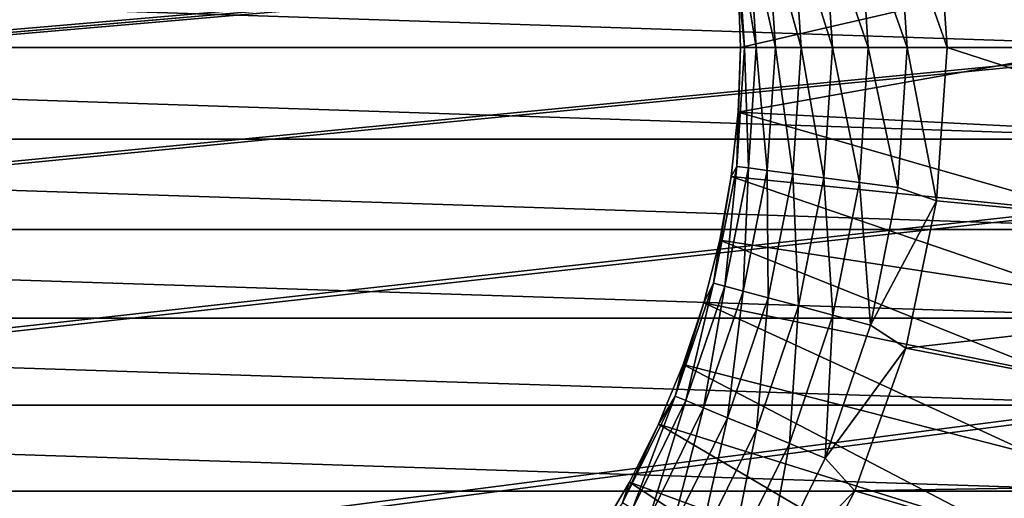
# Model space of a CAD drawing. Header units: metres. Extents: x -125 to 125, y -125 to 125.
# Tile 45 of 71: x 1.55 to 9.74, y -3.75 to 0.23. Entities that reach past the tile are written whole.
import ezdxf

# ---------------------------------------------------------------- set-up
doc = ezdxf.new("R2010")
doc.units = ezdxf.units.M
doc.layers.add('solid_P35300', color=7, linetype='CONTINUOUS')

msp = doc.modelspace()

# ---------------------------------------------------------------- linework, layer by layer
at = {"layer": 'solid_P35300'}
for points in [[(-101.482323, -8.761265, 5.5), (11.017677, 8.761265, 5.5), (-11.017677, 8.761265, 5.5)], [(-101.482323, -8.761265, 5.5), (101.482323, 8.761265, 5.5), (101.017677, 8.761265, 5.5)], [(-101.482323, -8.761265, 5.5), (101.017677, 8.761265, 5.5), (78.982323, 8.761265, 5.5)], [(-101.482323, -8.761265, 5.5), (-101.017677, -8.761265, 5.5), (101.482323, 8.761265, 5.5)], [(-101.482323, -8.761265, 5.5), (78.982323, 8.761265, 5.5), (78.517677, 8.761265, 5.5)], [(-101.482323, -8.761265, 5.5), (78.517677, 8.761265, 5.5), (56.482323, 8.761265, 5.5)], [(-101.482323, -8.761265, 5.5), (56.482323, 8.761265, 5.5), (56.017677, 8.761265, 5.5)], [(-101.482323, -8.761265, 5.5), (56.017677, 8.761265, 5.5), (33.982323, 8.761265, 5.5)], [(-101.482323, -8.761265, 5.5), (33.982323, 8.761265, 5.5), (33.517677, 8.761265, 5.5)], [(-101.482323, -8.761265, 5.5), (33.517677, 8.761265, 5.5), (11.482323, 8.761265, 5.5)], [(-101.482323, -8.761265, 5.5), (11.482323, 8.761265, 5.5), (11.017677, 8.761265, 5.5)], [(-78.982323, -8.761265, 5.5), (101.482323, 8.761265, 5.5), (-101.017677, -8.761265, 5.5)], [(-78.982323, -8.761265, 5.5), (-78.517677, -8.761265, 5.5), (101.482323, 8.761265, 5.5)], [(-56.482323, -8.761265, 5.5), (101.482323, 8.761265, 5.5), (-78.517677, -8.761265, 5.5)], [(-56.482323, -8.761265, 5.5), (-56.017677, -8.761265, 5.5), (101.482323, 8.761265, 5.5)], [(-33.982323, -8.761265, 5.5), (101.482323, 8.761265, 5.5), (-56.017677, -8.761265, 5.5)], [(-33.982323, -8.761265, 5.5), (-33.517677, -8.761265, 5.5), (101.482323, 8.761265, 5.5)], [(-11.482323, -8.761265, 5.5), (101.482323, 8.761265, 5.5), (-33.517677, -8.761265, 5.5)], [(-11.482323, -8.761265, 5.5), (-11.017677, -8.761265, 5.5), (101.482323, 8.761265, 5.5)], [(11.017677, -8.761265, 5.5), (101.482323, 8.761265, 5.5), (-11.017677, -8.761265, 5.5)], [(9.174835, 1.274691, -19.5), (14.887865, 1.820945, -19.5), (15, 0, -19.5)], [(8.854885, 1.165768, -19.532616), (9.174835, 1.274691, -19.5), (9.264466, 0, -19.5)], [(9.264466, 0, -19.5), (9.174835, 1.274691, -19.5), (15, 0, -19.5)], [(8.53494, 1.123646, -19.630127), (8.854885, 1.165768, -19.532616), (8.931293, 0, -19.532616)], [(8.931293, 0, -19.532616), (8.854885, 1.165768, -19.532616), (9.264466, 0, -19.5)], [(7.981524, 1.050788, -20.002466), (8.240035, 1.084821, -19.78878), (8.311137, 0, -19.78878)], [(8.240035, 1.084821, -19.78878), (8.53494, 1.123646, -19.630127), (8.608588, 0, -19.630127)], [(8.311137, 0, -19.78878), (8.240035, 1.084821, -19.78878), (8.608588, 0, -19.630127)], [(8.608588, 0, -19.630127), (8.53494, 1.123646, -19.630127), (8.931293, 0, -19.532616)], [(7.514667, 0.989325, -20.882809), (7.61172, 1.002102, -20.560217), (7.677402, 0, -20.560217)], [(7.57951, 0, -20.882809), (7.514667, 0.989325, -20.882809), (7.677402, 0, -20.560217)], [(7.527272, 0.538361, -21.217966), (7.514667, 0.989325, -20.882809), (7.57951, 0, -20.882809)], [(7.61172, 1.002102, -20.560217), (7.769363, 1.022856, -20.262955), (7.836404, 0, -20.262955)], [(7.677402, 0, -20.560217), (7.61172, 1.002102, -20.560217), (7.836404, 0, -20.262955)], [(7.769363, 1.022856, -20.262955), (7.981524, 1.050788, -20.002466), (8.050397, 0, -20.002466)], [(7.836404, 0, -20.262955), (7.769363, 1.022856, -20.262955), (8.050397, 0, -20.002466)], [(8.050397, 0, -20.002466), (7.981524, 1.050788, -20.002466), (8.311137, 0, -19.78878)], [(11.5, 0, -38.5), (-11.5, 0, -38.5), (-11.473005, 0.763121, -38.5)], [(11.5, 0, -38.5), (-11.473005, 0.763121, -38.5), (11.473005, 0.763121, -38.5)], [(10.516766, 0.689305, -28.065758), (7.527272, 0.538361, -27), (7.5465, 0, -27)], [(10.53933, 0, -28.065758), (10.516766, 0.689305, -28.065758), (7.5465, 0, -27)], [(7.5465, 0, -21.217966), (7.527272, 0.538361, -21.217966), (7.57951, 0, -20.882809)], [(7.527272, 0.538361, -27), (7.527272, 0.538361, -21.217966), (7.5465, 0, -21.217966)], [(7.5465, 0, -27), (7.527272, 0.538361, -27), (7.5465, 0, -21.217966)], [(11.473005, -0.763121, -38.5), (-11.5, 0, -38.5), (11.5, 0, -38.5)], [(11.473005, -0.763121, -38.5), (-11.473005, -0.763121, -38.5), (-11.5, 0, -38.5)], [(7.514667, -0.989325, -20.882809), (7.5465, 0, -21.217966), (7.57951, 0, -20.882809)], [(7.514667, -0.989325, -20.882809), (7.57951, 0, -20.882809), (7.61172, -1.002102, -20.560217)], [(7.527272, -0.538361, -21.217966), (7.5465, 0, -21.217966), (7.514667, -0.989325, -20.882809)], [(7.527272, -0.538361, -21.217966), (7.5465, 0, -27), (7.5465, 0, -21.217966)], [(7.527272, -0.538361, -27), (10.53933, 0, -28.065758), (7.5465, 0, -27)], [(7.527272, -0.538361, -27), (7.5465, 0, -27), (7.527272, -0.538361, -21.217966)], [(10.516766, -0.689305, -28.065758), (10.53933, 0, -28.065758), (7.527272, -0.538361, -27)], [(7.61172, -1.002102, -20.560217), (7.57951, 0, -20.882809), (7.677402, 0, -20.560217)], [(7.61172, -1.002102, -20.560217), (7.677402, 0, -20.560217), (7.769363, -1.022856, -20.262955)], [(7.769363, -1.022856, -20.262955), (7.677402, 0, -20.560217), (7.836404, 0, -20.262955)], [(7.769363, -1.022856, -20.262955), (7.836404, 0, -20.262955), (7.981524, -1.050788, -20.002466)], [(7.981524, -1.050788, -20.002466), (7.836404, 0, -20.262955), (8.050397, 0, -20.002466)], [(7.981524, -1.050788, -20.002466), (8.050397, 0, -20.002466), (8.240035, -1.084821, -19.78878)], [(8.240035, -1.084821, -19.78878), (8.050397, 0, -20.002466), (8.311137, 0, -19.78878)], [(8.240035, -1.084821, -19.78878), (8.311137, 0, -19.78878), (8.53494, -1.123646, -19.630127)], [(8.53494, -1.123646, -19.630127), (8.311137, 0, -19.78878), (8.608588, 0, -19.630127)], [(8.53494, -1.123646, -19.630127), (8.608588, 0, -19.630127), (8.854885, -1.165768, -19.532616)], [(8.854885, -1.165768, -19.532616), (8.608588, 0, -19.630127), (8.931293, 0, -19.532616)], [(8.854885, -1.165768, -19.532616), (8.931293, 0, -19.532616), (9.174835, -1.274691, -19.5)], [(8.931293, 0, -19.532616), (9.264466, 0, -19.5), (9.174835, -1.274691, -19.5)], [(14.887865, -1.820945, -19.5), (9.174835, -1.274691, -19.5), (9.264466, 0, -19.5)], [(14.887865, -1.820945, -19.5), (9.264466, 0, -19.5), (15, 0, -19.5)], [(7.469687, -1.073979, -21.217966), (7.527272, -0.538361, -21.217966), (7.514667, -0.989325, -20.882809)], [(7.527272, -0.538361, -27), (7.527272, -0.538361, -21.217966), (7.469687, -1.073979, -21.217966)], [(7.469687, -1.073979, -27), (7.527272, -0.538361, -27), (7.469687, -1.073979, -21.217966)], [(10.449165, -1.375659, -28.065758), (7.527272, -0.538361, -27), (7.469687, -1.073979, -27)], [(10.449165, -1.375659, -28.065758), (10.516766, -0.689305, -28.065758), (7.527272, -0.538361, -27)], [(11.398699, -1.513564, -38.5), (-11.398699, -1.513564, -38.5), (-11.473005, -0.763121, -38.5)], [(11.473005, -0.763121, -38.5), (11.398699, -1.513564, -38.5), (-11.473005, -0.763121, -38.5)], [(7.321245, -1.961722, -20.882809), (7.514667, -0.989325, -20.882809), (7.415801, -1.987058, -20.560217)], [(7.469687, -1.073979, -21.217966), (7.514667, -0.989325, -20.882809), (7.321245, -1.961722, -20.882809)], [(7.514667, -0.989325, -20.882809), (7.61172, -1.002102, -20.560217), (7.415801, -1.987058, -20.560217)], [(7.415801, -1.987058, -20.560217), (7.61172, -1.002102, -20.560217), (7.569386, -2.028211, -20.262955)], [(7.61172, -1.002102, -20.560217), (7.769363, -1.022856, -20.262955), (7.569386, -2.028211, -20.262955)], [(7.569386, -2.028211, -20.262955), (7.769363, -1.022856, -20.262955), (7.776086, -2.083596, -20.002466)], [(7.769363, -1.022856, -20.262955), (7.981524, -1.050788, -20.002466), (7.776086, -2.083596, -20.002466)], [(7.776086, -2.083596, -20.002466), (7.981524, -1.050788, -20.002466), (8.027943, -2.151081, -19.78878)], [(7.981524, -1.050788, -20.002466), (8.240035, -1.084821, -19.78878), (8.027943, -2.151081, -19.78878)], [(7.374039, -1.604124, -21.217966), (7.469687, -1.073979, -21.217966), (7.321245, -1.961722, -20.882809)], [(7.469687, -1.073979, -27), (7.469687, -1.073979, -21.217966), (7.374039, -1.604124, -21.217966)], [(7.374039, -1.604124, -27), (7.469687, -1.073979, -27), (7.374039, -1.604124, -21.217966)], [(10.336821, -2.056121, -28.065758), (7.469687, -1.073979, -27), (7.374039, -1.604124, -27)], [(10.336821, -2.056121, -28.065758), (10.449165, -1.375659, -28.065758), (7.469687, -1.073979, -27)], [(8.027943, -2.151081, -19.78878), (8.240035, -1.084821, -19.78878), (8.315257, -2.228066, -19.630127)], [(8.240035, -1.084821, -19.78878), (8.53494, -1.123646, -19.630127), (8.315257, -2.228066, -19.630127)], [(8.315257, -2.228066, -19.630127), (8.53494, -1.123646, -19.630127), (8.626966, -2.311589, -19.532616)], [(8.53494, -1.123646, -19.630127), (8.854885, -1.165768, -19.532616), (8.626966, -2.311589, -19.532616)], [(8.626966, -2.311589, -19.532616), (8.854885, -1.165768, -19.532616), (9.174835, -1.274691, -19.5)], [(8.626966, -2.311589, -19.532616), (9.174835, -1.274691, -19.5), (8.920482, -2.501016, -19.5)], [(14.887865, -1.820945, -19.5), (8.920482, -2.501016, -19.5), (9.174835, -1.274691, -19.5)], [(11.27708, -2.25133, -38.5), (-11.27708, -2.25133, -38.5), (-11.398699, -1.513564, -38.5)], [(11.398699, -1.513564, -38.5), (11.27708, -2.25133, -38.5), (-11.398699, -1.513564, -38.5)], [(7.240814, -2.126095, -21.217966), (7.374039, -1.604124, -21.217966), (7.321245, -1.961722, -20.882809)], [(7.374039, -1.604124, -27), (7.374039, -1.604124, -21.217966), (7.240814, -2.126095, -21.217966)], [(7.240814, -2.126095, -27), (7.374039, -1.604124, -27), (7.240814, -2.126095, -21.217966)], [(10.180212, -2.72778, -28.065758), (7.374039, -1.604124, -27), (7.240814, -2.126095, -27)], [(10.180212, -2.72778, -28.065758), (10.336821, -2.056121, -28.065758), (7.374039, -1.604124, -27)], [(14.887865, -1.820945, -19.5), (14.564127, -3.589735, -19.5), (8.920482, -2.501016, -19.5)], [(7.002554, -2.900553, -20.882809), (7.321245, -1.961722, -20.882809), (7.092994, -2.938014, -20.560217)], [(7.240814, -2.126095, -21.217966), (7.321245, -1.961722, -20.882809), (7.002554, -2.900553, -20.882809)], [(7.321245, -1.961722, -20.882809), (7.415801, -1.987058, -20.560217), (7.092994, -2.938014, -20.560217)], [(7.092994, -2.938014, -20.560217), (7.415801, -1.987058, -20.560217), (7.239894, -2.998862, -20.262955)], [(7.415801, -1.987058, -20.560217), (7.569386, -2.028211, -20.262955), (7.239894, -2.998862, -20.262955)], [(7.239894, -2.998862, -20.262955), (7.569386, -2.028211, -20.262955), (7.437597, -3.080753, -20.002466)], [(7.569386, -2.028211, -20.262955), (7.776086, -2.083596, -20.002466), (7.437597, -3.080753, -20.002466)], [(7.070691, -2.637231, -21.217966), (7.240814, -2.126095, -21.217966), (7.002554, -2.900553, -20.882809)], [(7.240814, -2.126095, -27), (7.240814, -2.126095, -21.217966), (7.070691, -2.637231, -21.217966)], [(7.070691, -2.637231, -27), (7.240814, -2.126095, -27), (7.070691, -2.637231, -21.217966)], [(9.98001, -3.387757, -28.065758), (7.240814, -2.126095, -27), (7.070691, -2.637231, -27)], [(9.98001, -3.387757, -28.065758), (10.180212, -2.72778, -28.065758), (7.240814, -2.126095, -27)], [(7.437597, -3.080753, -20.002466), (7.776086, -2.083596, -20.002466), (7.67849, -3.180535, -19.78878)], [(7.776086, -2.083596, -20.002466), (8.027943, -2.151081, -19.78878), (7.67849, -3.180535, -19.78878)], [(7.67849, -3.180535, -19.78878), (8.027943, -2.151081, -19.78878), (7.953298, -3.294364, -19.630127)], [(8.027943, -2.151081, -19.78878), (8.315257, -2.228066, -19.630127), (7.953298, -3.294364, -19.630127)], [(11.108147, -2.976419, -38.5), (-11.108147, -2.976419, -38.5), (-11.27708, -2.25133, -38.5)], [(11.27708, -2.25133, -38.5), (11.108147, -2.976419, -38.5), (-11.27708, -2.25133, -38.5)], [(7.953298, -3.294364, -19.630127), (8.315257, -2.228066, -19.630127), (8.251439, -3.417858, -19.532616)], [(8.315257, -2.228066, -19.630127), (8.626966, -2.311589, -19.532616), (8.251439, -3.417858, -19.532616)], [(8.251439, -3.417858, -19.532616), (8.626966, -2.311589, -19.532616), (8.920482, -2.501016, -19.5)], [(8.251439, -3.417858, -19.532616), (8.920482, -2.501016, -19.5), (8.496665, -3.689355, -19.5)], [(14.564127, -3.589735, -19.5), (8.496665, -3.689355, -19.5), (8.920482, -2.501016, -19.5)], [(6.864538, -3.134929, -21.217966), (7.070691, -2.637231, -21.217966), (7.002554, -2.900553, -20.882809)], [(7.070691, -2.637231, -27), (7.070691, -2.637231, -21.217966), (6.864538, -3.134929, -21.217966)], [(6.864538, -3.134929, -27), (7.070691, -2.637231, -27), (6.864538, -3.134929, -21.217966)], [(9.737072, -4.033227, -28.065758), (7.070691, -2.637231, -27), (6.864538, -3.134929, -27)], [(9.737072, -4.033227, -28.065758), (9.98001, -3.387757, -28.065758), (7.070691, -2.637231, -27)], [(6.564048, -3.789755, -20.882809), (7.002554, -2.900553, -20.882809), (6.648825, -3.838701, -20.560217)], [(6.864538, -3.134929, -21.217966), (7.002554, -2.900553, -20.882809), (6.564048, -3.789755, -20.882809)], [(7.002554, -2.900553, -20.882809), (7.092994, -2.938014, -20.560217), (6.648825, -3.838701, -20.560217)], [(6.648825, -3.838701, -20.560217), (7.092994, -2.938014, -20.560217), (6.786525, -3.918202, -20.262955)], [(7.092994, -2.938014, -20.560217), (7.239894, -2.998862, -20.262955), (6.786525, -3.918202, -20.262955)], [(10.890067, -3.69326, -38.5), (-10.890067, -3.69326, -38.5), (-11.108147, -2.976419, -38.5)], [(11.108147, -2.976419, -38.5), (10.890067, -3.69326, -38.5), (-11.108147, -2.976419, -38.5)], [(6.786525, -3.918202, -20.262955), (7.239894, -2.998862, -20.262955), (6.971848, -4.025198, -20.002466)], [(7.239894, -2.998862, -20.262955), (7.437597, -3.080753, -20.002466), (6.971848, -4.025198, -20.002466)], [(6.971848, -4.025198, -20.002466), (7.437597, -3.080753, -20.002466), (7.197656, -4.155569, -19.78878)], [(7.437597, -3.080753, -20.002466), (7.67849, -3.180535, -19.78878), (7.197656, -4.155569, -19.78878)], [(6.623405, -3.616652, -21.217966), (6.864538, -3.134929, -21.217966), (6.564048, -3.789755, -20.882809)], [(6.864538, -3.134929, -27), (6.864538, -3.134929, -21.217966), (6.623405, -3.616652, -21.217966)], [(6.623405, -3.616652, -27), (6.864538, -3.134929, -27), (6.623405, -3.616652, -21.217966)], [(9.452438, -4.661427, -28.065758), (6.864538, -3.134929, -27), (6.623405, -3.616652, -27)], [(9.452438, -4.661427, -28.065758), (9.737072, -4.033227, -28.065758), (6.864538, -3.134929, -27)], [(7.197656, -4.155569, -19.78878), (7.67849, -3.180535, -19.78878), (7.455256, -4.304294, -19.630127)], [(7.67849, -3.180535, -19.78878), (7.953298, -3.294364, -19.630127), (7.455256, -4.304294, -19.630127)], [(7.455256, -4.304294, -19.630127), (7.953298, -3.294364, -19.630127), (7.734727, -4.465647, -19.532616)], [(7.953298, -3.294364, -19.630127), (8.251439, -3.417858, -19.532616), (7.734727, -4.465647, -19.532616)], [(7.734727, -4.465647, -19.532616), (8.251439, -3.417858, -19.532616), (8.496665, -3.689355, -19.5)], [(10.103914, -3.831909, -28.192833), (9.98001, -3.387757, -28.065758), (9.737072, -4.033227, -28.065758)], [(14.564127, -3.589735, -19.5), (14.024128, -5.31865, -19.5), (8.496665, -3.689355, -19.5)], [(6.34852, -4.079946, -21.217966), (6.623405, -3.616652, -21.217966), (6.564048, -3.789755, -20.882809)], [(6.623405, -3.616652, -27), (6.623405, -3.616652, -21.217966), (6.34852, -4.079946, -21.217966)], [(6.34852, -4.079946, -27), (6.623405, -3.616652, -27), (6.34852, -4.079946, -21.217966)], [(9.127328, -5.269665, -28.065758), (6.623405, -3.616652, -27), (6.34852, -4.079946, -27)], [(9.127328, -5.269665, -28.065758), (9.452438, -4.661427, -28.065758), (6.623405, -3.616652, -27)], [(10.623451, -4.400378, -38.5), (-10.623451, -4.400378, -38.5), (-10.890067, -3.69326, -38.5)], [(10.890067, -3.69326, -38.5), (10.623451, -4.400378, -38.5), (-10.890067, -3.69326, -38.5)], [(7.734727, -4.465647, -19.532616), (8.496665, -3.689355, -19.5), (7.914391, -4.815609, -19.5)], [(14.024128, -5.31865, -19.5), (7.914391, -4.815609, -19.5), (8.496665, -3.689355, -19.5)]]:
    msp.add_3dface(points, dxfattribs=at)

doc.saveas('drawing.dxf')
